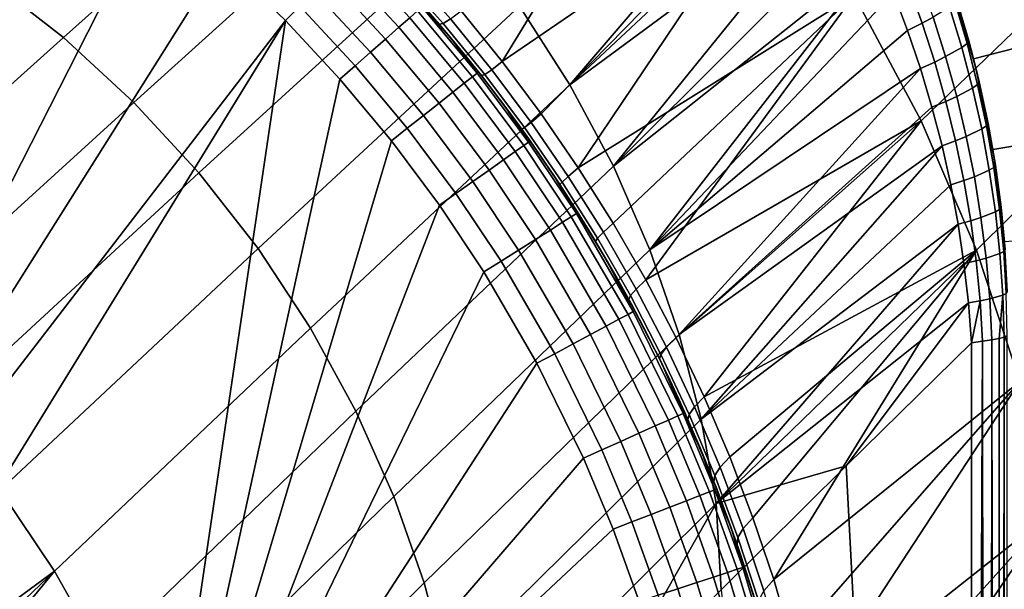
# Model space of a CAD drawing. Header units: millimetres. Extents: x 2387 to 13955, y -4964 to 364.
# Tile 251 of 256: x 13821 to 13909, y -2767 to -2715. Entities that reach past the tile are written whole.
import ezdxf

# ---------------------------------------------------------------- set-up
doc = ezdxf.new("R2010")
doc.units = ezdxf.units.MM
doc.header["$MEASUREMENT"] = 0
doc.layers.add('limbo', color=7, linetype='Continuous', true_color=0x000000)
doc.layers.add('sistema 2', color=7, linetype='Continuous', true_color=0x000000)

msp = doc.modelspace()

# ---------------------------------------------------------------- linework, layer by layer
at = {"layer": 'limbo'}
msp.add_polyline3d([(13857.869, -2715.28, 254.071), (13859.422, -2717.111, 254.071), (13860.944, -2718.966, 254.071), (13862.435, -2720.847, 254.071), (13863.894, -2722.752, 254.071), (13865.322, -2724.681, 254.071), (13866.718, -2726.633, 254.071), (13868.082, -2728.609, 254.071), (13869.412, -2730.606, 254.071), (13870.709, -2732.625, 254.071), (13871.973, -2734.666, 254.071), (13873.202, -2736.727, 254.071), (13874.398, -2738.808, 254.071), (13875.559, -2740.908, 254.071), (13876.685, -2743.028, 254.071), (13877.775, -2745.166, 254.071), (13878.83, -2747.321, 254.071), (13879.85, -2749.494, 254.071), (13880.833, -2751.684, 254.071), (13881.779, -2753.889, 254.071), (13882.69, -2756.11, 254.071), (13883.563, -2758.345, 254.071), (13884.399, -2760.595, 254.071), (13885.198, -2762.858, 254.071), (13885.959, -2765.134, 254.071), (13886.683, -2767.422, 254.071)], dxfattribs=at)
at = {"layer": 'sistema 2'}
for points in [[(13842.188, -2690.092, 653.143), (13817.696, -2711.726, 566.897), (13824.437, -2716.98, 566.558), (13848.674, -2695.354, 652.839)], [(13860.254, -2714.555, 398.614), (13880.527, -2692.061, 519.411), (13863.947, -2719.119, 398.619)], [(13888.569, -2702.303, 519.922), (13863.947, -2719.119, 398.619), (13880.527, -2692.061, 519.411)], [(13901.7, -2724.474, 521.71), (13895.649, -2713.155, 520.693), (13917.601, -2692.551, 644.863), (13923.324, -2703.602, 645.867)], [(13848.674, -2695.354, 652.839), (13824.437, -2716.98, 566.558), (13830.78, -2722.809, 566.46), (13854.771, -2701.157, 652.768)], [(13780.57, -2729.935, -13.689), (13819.618, -2695.505, -13.689), (13826.252, -2699.929, -13.689)], [(13891.061, -2696.718, 738.537), (13865.519, -2714.159, 653.338), (13870.055, -2721.219, 653.974)], [(13892.915, -2699.856, 738.786), (13891.061, -2696.718, 738.537), (13870.055, -2721.219, 653.974)], [(13894.656, -2703.052, 739.079), (13892.915, -2699.856, 738.786), (13870.055, -2721.219, 653.974)], [(13826.252, -2699.929, -13.689), (13832.613, -2704.738, -13.689), (13780.57, -2729.935, -13.689)], [(13854.771, -2701.157, 652.768), (13830.78, -2722.809, 566.46), (13836.649, -2729.159, 566.607), (13860.406, -2707.447, 652.935)], [(13867.472, -2723.842, 398.68), (13863.947, -2719.119, 398.619), (13888.569, -2702.303, 519.922)], [(13867.472, -2723.842, 398.68), (13888.569, -2702.303, 519.922), (13870.802, -2728.691, 398.797)], [(13895.649, -2713.155, 520.693), (13870.802, -2728.691, 398.797), (13888.569, -2702.303, 519.922)], [(13873.978, -2728.549, 654.831), (13894.656, -2703.052, 739.079), (13870.055, -2721.219, 653.974)], [(13894.656, -2703.052, 739.079), (13873.978, -2728.549, 654.831), (13896.283, -2706.298, 739.416)], [(13906.681, -2736.115, 522.955), (13901.7, -2724.474, 521.71), (13923.324, -2703.602, 645.867), (13928.04, -2714.947, 647.094)], [(13832.613, -2704.738, -13.689), (13793.358, -2781.792, -13.689), (13780.57, -2729.935, -13.689)], [(13793.358, -2781.792, -13.689), (13832.613, -2704.738, -13.689), (13838.681, -2709.912, -13.689)], [(13897.805, -2709.617, 739.798), (13896.283, -2706.298, 739.416), (13873.978, -2728.549, 654.831)], [(13860.406, -2707.447, 652.935), (13836.649, -2729.159, 566.607), (13841.977, -2735.961, 567), (13865.519, -2714.159, 653.338)], [(13916.956, -2716.179, 1220.837), (13914.288, -2707.311, 1220.837), (13909.024, -2709.138, 1219.161), (13911.558, -2717.561, 1219.161)], [(13838.681, -2709.912, -13.689), (13839.901, -2708.564, -13.522), (13845.729, -2714.162, -13.522), (13844.431, -2715.436, -13.689)], [(13850.405, -2709.574, -9.161), (13855.628, -2715.19, -9.161), (13854.653, -2716.049, -10.76), (13849.479, -2710.484, -10.76)], [(13897.805, -2709.617, 739.798), (13873.978, -2728.549, 654.831), (13877.261, -2736.063, 655.894)], [(13899.196, -2712.955, 740.219), (13897.805, -2709.617, 739.798), (13877.261, -2736.063, 655.894)], [(13911.558, -2717.561, 1219.161), (13909.024, -2709.138, 1219.161), (13904.005, -2710.881, 1216.864), (13906.41, -2718.879, 1216.864)], [(13838.681, -2709.912, -13.689), (13844.431, -2715.436, -13.689), (13793.358, -2781.792, -13.689)], [(13849.479, -2710.484, -10.76), (13854.653, -2716.049, -10.76), (13853.454, -2717.106, -12.059), (13848.337, -2711.604, -12.059)], [(13858.277, -2715.756, 380.298), (13854.241, -2711.231, 380.222), (13854.658, -2711.227, 386.421), (13858.634, -2715.703, 386.453)], [(13858.277, -2715.756, 380.298), (13856.851, -2714.113, -3.689), (13854.241, -2711.231, 380.222)], [(13858.634, -2715.703, 386.453), (13854.658, -2711.227, 386.421), (13855.368, -2710.853, 392.586), (13859.295, -2715.3, 392.576)], [(13817.696, -2711.726, 566.897), (13793.413, -2733.304, 481.988), (13800.422, -2738.546, 481.588), (13824.437, -2716.98, 566.558)], [(13848.337, -2711.604, -12.059), (13853.454, -2717.106, -12.059), (13852.11, -2718.29, -12.987), (13847.059, -2712.858, -12.987)], [(13901.767, -2715.691, 745.757), (13900.506, -2712.235, 745.376), (13899.196, -2712.955, 740.219), (13900.471, -2716.34, 740.682)], [(13901.767, -2715.691, 745.757), (13902.765, -2715.141, 750.929), (13901.51, -2711.632, 750.635), (13900.506, -2712.235, 745.376)], [(13906.64, -2719.812, 1216.864), (13904.312, -2711.79, 1216.864), (13905.983, -2717.273, 771.853)], [(13904.903, -2713.604, 771.919), (13905.983, -2717.273, 771.853), (13904.312, -2711.79, 1216.864)], [(13847.059, -2712.858, -12.987), (13852.11, -2718.29, -12.987), (13850.714, -2719.521, -13.522), (13845.729, -2714.162, -13.522)], [(13873.94, -2733.669, 398.97), (13870.802, -2728.691, 398.797), (13895.649, -2713.155, 520.693)], [(13876.883, -2738.778, 399.197), (13873.94, -2733.669, 398.97), (13895.649, -2713.155, 520.693)], [(13901.7, -2724.474, 521.71), (13876.883, -2738.778, 399.197), (13895.649, -2713.155, 520.693)], [(13900.471, -2716.34, 740.682), (13899.196, -2712.955, 740.219), (13877.261, -2736.063, 655.894)], [(13905.353, -2717.857, 761.515), (13905.822, -2717.52, 766.68), (13904.737, -2713.861, 766.648), (13904.252, -2714.226, 761.386)], [(13905.983, -2717.273, 771.853), (13904.903, -2713.604, 771.919), (13904.737, -2713.861, 766.648), (13905.822, -2717.52, 766.68)], [(13865.519, -2714.159, 653.338), (13841.977, -2735.961, 567), (13846.703, -2743.135, 567.633), (13870.055, -2721.219, 653.974)], [(13844.431, -2715.436, -13.689), (13845.729, -2714.162, -13.522), (13850.714, -2719.521, -13.522), (13849.349, -2720.724, -13.689)], [(13856.324, -2714.576, -7.37), (13861.271, -2720.502, -7.37), (13860.543, -2721.078, -9.161), (13855.628, -2715.19, -9.161)], [(13856.726, -2714.223, -5.509), (13861.69, -2720.17, -5.509), (13861.271, -2720.502, -7.37), (13856.324, -2714.576, -7.37)], [(13859.376, -2717.056, -3.689), (13856.726, -2714.223, -5.509), (13856.851, -2714.113, -3.689)], [(13861.69, -2720.17, -5.509), (13856.726, -2714.223, -5.509), (13859.376, -2717.056, -3.689)], [(13856.851, -2714.113, -3.689), (13858.277, -2715.756, 380.298), (13859.376, -2717.056, -3.689)], [(13860.254, -2714.555, 398.614), (13863.947, -2719.119, 398.619), (13863.015, -2719.872, 392.603), (13859.295, -2715.3, 392.576)], [(13903.892, -2718.692, 751.25), (13905.353, -2717.857, 761.515), (13904.252, -2714.226, 761.386), (13902.765, -2715.141, 750.929)], [(13910.577, -2747.929, 524.404), (13906.681, -2736.115, 522.955), (13928.04, -2714.947, 647.094), (13931.735, -2726.451, 648.52)], [(13793.358, -2781.792, -13.689), (13844.431, -2715.436, -13.689), (13798.688, -2789.738, -13.689)], [(13844.431, -2715.436, -13.689), (13831.82, -2800.603, -13.689), (13798.688, -2789.738, -13.689)], [(13849.349, -2720.724, -13.689), (13831.82, -2800.603, -13.689), (13844.431, -2715.436, -13.689)], [(13855.628, -2715.19, -9.161), (13860.543, -2721.078, -9.161), (13859.523, -2721.883, -10.76), (13854.653, -2716.049, -10.76)], [(13858.634, -2715.703, 386.453), (13862.392, -2720.302, 386.505), (13862.085, -2720.402, 380.373), (13858.277, -2715.756, 380.298)], [(13862.085, -2720.402, 380.373), (13859.376, -2717.056, -3.689), (13858.277, -2715.756, 380.298)], [(13862.392, -2720.302, 386.505), (13858.634, -2715.703, 386.453), (13859.295, -2715.3, 392.576), (13863.015, -2719.872, 392.603)], [(13902.903, -2719.189, 746.174), (13901.767, -2715.691, 745.757), (13900.471, -2716.34, 740.682), (13901.627, -2719.77, 741.187)], [(13902.903, -2719.189, 746.174), (13903.892, -2718.692, 751.25), (13902.765, -2715.141, 750.929), (13901.767, -2715.691, 745.757)], [(13854.653, -2716.049, -10.76), (13859.523, -2721.883, -10.76), (13858.27, -2722.875, -12.059), (13853.454, -2717.106, -12.059)], [(13877.261, -2736.063, 655.894), (13901.627, -2719.77, 741.187), (13900.471, -2716.34, 740.682)], [(13824.437, -2716.98, 566.558), (13800.422, -2738.546, 481.588), (13807.03, -2744.401, 481.446), (13830.78, -2722.809, 566.46)], [(13853.454, -2717.106, -12.059), (13858.27, -2722.875, -12.059), (13856.864, -2723.986, -12.987), (13852.11, -2718.29, -12.987)], [(13861.69, -2720.17, -5.509), (13859.376, -2717.056, -3.689), (13861.821, -2720.067, -3.689)], [(13861.821, -2720.067, -3.689), (13859.376, -2717.056, -3.689), (13862.085, -2720.402, 380.373)], [(13906.314, -2721.516, 761.657), (13906.765, -2721.206, 766.718), (13905.822, -2717.52, 766.68), (13905.353, -2717.857, 761.515)], [(13906.92, -2720.969, 771.786), (13905.983, -2717.273, 771.853), (13905.822, -2717.52, 766.68), (13906.765, -2721.206, 766.718)], [(13905.983, -2717.273, 771.853), (13906.92, -2720.969, 771.786), (13906.64, -2719.812, 1216.864)], [(13913.38, -2726.166, 1219.161), (13911.558, -2717.561, 1219.161), (13906.41, -2718.879, 1216.864), (13908.141, -2727.05, 1216.864)], [(13852.11, -2718.29, -12.987), (13856.864, -2723.986, -12.987), (13855.404, -2725.14, -13.522), (13850.714, -2719.521, -13.522)], [(13904.887, -2722.275, 751.599), (13906.314, -2721.516, 761.657), (13905.353, -2717.857, 761.515), (13903.892, -2718.692, 751.25)], [(13863.947, -2719.119, 398.619), (13867.472, -2723.842, 398.68), (13866.562, -2724.609, 392.669), (13863.015, -2719.872, 392.603)], [(13903.911, -2722.721, 746.624), (13902.903, -2719.189, 746.174), (13901.627, -2719.77, 741.187), (13902.66, -2723.237, 741.733)], [(13903.911, -2722.721, 746.624), (13904.887, -2722.275, 751.599), (13903.892, -2718.692, 751.25), (13902.903, -2719.189, 746.174)], [(13855.404, -2725.14, -13.522), (13853.977, -2726.268, -13.689), (13849.349, -2720.724, -13.689), (13850.714, -2719.521, -13.522)], [(13861.69, -2720.17, -5.509), (13866.331, -2726.374, -5.509), (13865.894, -2726.683, -7.37), (13861.271, -2720.502, -7.37)], [(13866.331, -2726.374, -5.509), (13861.69, -2720.17, -5.509), (13861.821, -2720.067, -3.689), (13864.186, -2723.141, -3.689)], [(13861.821, -2720.067, -3.689), (13862.085, -2720.402, 380.373), (13864.186, -2723.141, -3.689)], [(13862.392, -2720.302, 386.505), (13865.975, -2725.073, 386.575), (13865.716, -2725.227, 380.449), (13862.085, -2720.402, 380.373)], [(13865.975, -2725.073, 386.575), (13862.392, -2720.302, 386.505), (13863.015, -2719.872, 392.603), (13866.562, -2724.609, 392.669)], [(13879.895, -2743.679, 657.145), (13901.627, -2719.77, 741.187), (13877.261, -2736.063, 655.894)], [(13879.895, -2743.679, 657.145), (13902.66, -2723.237, 741.733), (13901.627, -2719.77, 741.187)], [(13908.267, -2727.855, 1216.864), (13906.64, -2719.812, 1216.864), (13907.715, -2724.693, 771.719)], [(13906.92, -2720.969, 771.786), (13907.715, -2724.693, 771.719), (13906.64, -2719.812, 1216.864)], [(13849.349, -2720.724, -13.689), (13853.977, -2726.268, -13.689), (13831.82, -2800.603, -13.689)], [(13860.543, -2721.078, -9.161), (13865.137, -2727.219, -9.161), (13864.076, -2727.969, -10.76), (13859.523, -2721.883, -10.76)], [(13861.271, -2720.502, -7.37), (13865.894, -2726.683, -7.37), (13865.137, -2727.219, -9.161), (13860.543, -2721.078, -9.161)], [(13862.085, -2720.402, 380.373), (13865.716, -2725.227, 380.449), (13864.186, -2723.141, -3.689)], [(13907.715, -2724.693, 771.719), (13906.92, -2720.969, 771.786), (13906.765, -2721.206, 766.718), (13907.565, -2724.917, 766.761)], [(13870.055, -2721.219, 653.974), (13846.703, -2743.135, 567.633), (13850.789, -2750.598, 568.495), (13873.978, -2728.549, 654.831)], [(13859.523, -2721.883, -10.76), (13864.076, -2727.969, -10.76), (13862.771, -2728.892, -12.059), (13858.27, -2722.875, -12.059)], [(13905.747, -2725.874, 751.972), (13907.138, -2725.198, 761.811), (13906.314, -2721.516, 761.657), (13904.887, -2722.275, 751.599)], [(13907.138, -2725.198, 761.811), (13907.565, -2724.917, 766.761), (13906.765, -2721.206, 766.718), (13906.314, -2721.516, 761.657)], [(13830.78, -2722.809, 566.46), (13807.03, -2744.401, 481.446), (13813.153, -2750.809, 481.569), (13836.649, -2729.159, 566.607)], [(13858.27, -2722.875, -12.059), (13862.771, -2728.892, -12.059), (13861.308, -2729.926, -12.987), (13856.864, -2723.986, -12.987)], [(13904.788, -2726.269, 747.106), (13903.911, -2722.721, 746.624), (13902.66, -2723.237, 741.733), (13903.566, -2726.717, 742.316)], [(13904.788, -2726.269, 747.106), (13905.747, -2725.874, 751.972), (13904.887, -2722.275, 751.599), (13903.911, -2722.721, 746.624)], [(13866.331, -2726.374, -5.509), (13864.186, -2723.141, -3.689), (13866.467, -2726.278, -3.689)], [(13864.186, -2723.141, -3.689), (13865.716, -2725.227, 380.449), (13866.467, -2726.278, -3.689)], [(13870.802, -2728.691, 398.797), (13869.911, -2729.475, 392.771), (13866.562, -2724.609, 392.669), (13867.472, -2723.842, 398.68)], [(13879.895, -2743.679, 657.145), (13903.566, -2726.717, 742.316), (13902.66, -2723.237, 741.733)], [(13856.864, -2723.986, -12.987), (13861.308, -2729.926, -12.987), (13859.788, -2731.001, -13.522), (13855.404, -2725.14, -13.522)], [(13869.354, -2729.977, 386.664), (13865.975, -2725.073, 386.575), (13866.562, -2724.609, 392.669), (13869.911, -2729.475, 392.771)], [(13879.613, -2743.983, 399.478), (13876.883, -2738.778, 399.197), (13901.7, -2724.474, 521.71)], [(13901.7, -2724.474, 521.71), (13882.138, -2749.295, 399.811), (13879.613, -2743.983, 399.478)], [(13906.681, -2736.115, 522.955), (13882.138, -2749.295, 399.811), (13901.7, -2724.474, 521.71)], [(13908.367, -2728.452, 771.651), (13907.715, -2724.693, 771.719), (13907.565, -2724.917, 766.761), (13908.227, -2728.66, 766.811)], [(13908.367, -2728.452, 771.651), (13908.267, -2727.855, 1216.864), (13907.715, -2724.693, 771.719)], [(13853.977, -2726.268, -13.689), (13855.404, -2725.14, -13.522), (13859.788, -2731.001, -13.522), (13858.302, -2732.051, -13.689)], [(13865.975, -2725.073, 386.575), (13869.354, -2729.977, 386.664), (13869.138, -2730.19, 380.525), (13865.716, -2725.227, 380.449)], [(13866.467, -2726.278, -3.689), (13865.716, -2725.227, 380.449), (13869.138, -2730.19, 380.525)], [(13906.477, -2729.503, 752.371), (13907.823, -2728.911, 761.977), (13907.138, -2725.198, 761.811), (13905.747, -2725.874, 751.972)], [(13907.823, -2728.911, 761.977), (13908.227, -2728.66, 766.811), (13907.565, -2724.917, 766.761), (13907.138, -2725.198, 761.811)], [(13831.82, -2800.603, -13.689), (13853.977, -2726.268, -13.689), (13858.302, -2732.051, -13.689)], [(13866.331, -2726.374, -5.509), (13870.634, -2732.818, -5.509), (13870.181, -2733.103, -7.37), (13865.894, -2726.683, -7.37)], [(13870.634, -2732.818, -5.509), (13866.331, -2726.374, -5.509), (13866.467, -2726.278, -3.689), (13868.664, -2729.475, -3.689)], [(13869.138, -2730.19, 380.525), (13868.664, -2729.475, -3.689), (13866.467, -2726.278, -3.689)], [(13905.537, -2729.844, 747.619), (13904.788, -2726.269, 747.106), (13903.566, -2726.717, 742.316), (13904.349, -2730.224, 742.937)], [(13905.537, -2729.844, 747.619), (13906.477, -2729.503, 752.371), (13905.747, -2725.874, 751.972), (13904.788, -2726.269, 747.106)], [(13914.48, -2734.892, 1219.161), (13913.38, -2726.166, 1219.161), (13908.141, -2727.05, 1216.864), (13909.186, -2735.335, 1216.864)], [(13865.137, -2727.219, -9.161), (13869.396, -2733.597, -9.161), (13868.296, -2734.289, -10.76), (13864.076, -2727.969, -10.76)], [(13865.894, -2726.683, -7.37), (13870.181, -2733.103, -7.37), (13869.396, -2733.597, -9.161), (13865.137, -2727.219, -9.161)], [(13881.881, -2751.315, 658.564), (13903.566, -2726.717, 742.316), (13879.895, -2743.679, 657.145)], [(13881.881, -2751.315, 658.564), (13904.349, -2730.224, 742.937), (13903.566, -2726.717, 742.316)], [(13864.076, -2727.969, -10.76), (13868.296, -2734.289, -10.76), (13866.943, -2735.141, -12.059), (13862.771, -2728.892, -12.059)], [(13908.267, -2727.855, 1216.864), (13908.877, -2732.243, 771.582), (13909.222, -2735.837, 1216.864)], [(13908.267, -2727.855, 1216.864), (13908.367, -2728.452, 771.651), (13908.877, -2732.243, 771.582)], [(13836.649, -2729.159, 566.607), (13813.153, -2750.809, 481.569), (13818.715, -2757.7, 481.956), (13841.977, -2735.961, 567)], [(13873.978, -2728.549, 654.831), (13850.789, -2750.598, 568.495), (13854.205, -2758.259, 569.571), (13877.261, -2736.063, 655.894)], [(13862.771, -2728.892, -12.059), (13866.943, -2735.141, -12.059), (13865.427, -2736.095, -12.987), (13861.308, -2729.926, -12.987)], [(13873.94, -2733.669, 398.97), (13873.066, -2734.481, 392.91), (13869.911, -2729.475, 392.771), (13870.802, -2728.691, 398.797)], [(13907.074, -2733.168, 752.798), (13908.37, -2732.657, 762.157), (13907.823, -2728.911, 761.977), (13906.477, -2729.503, 752.371)], [(13908.37, -2732.657, 762.157), (13908.746, -2732.436, 766.866), (13908.227, -2728.66, 766.811), (13907.823, -2728.911, 761.977)], [(13908.877, -2732.243, 771.582), (13908.367, -2728.452, 771.651), (13908.227, -2728.66, 766.811), (13908.746, -2732.436, 766.866)], [(13861.308, -2729.926, -12.987), (13865.427, -2736.095, -12.987), (13863.853, -2737.087, -13.522), (13859.788, -2731.001, -13.522)], [(13870.634, -2732.818, -5.509), (13868.664, -2729.475, -3.689), (13870.774, -2732.729, -3.689)], [(13869.138, -2730.19, 380.525), (13870.774, -2732.729, -3.689), (13868.664, -2729.475, -3.689)], [(13869.354, -2729.977, 386.664), (13872.538, -2735.029, 386.772), (13872.361, -2735.308, 380.602), (13869.138, -2730.19, 380.525)], [(13872.538, -2735.029, 386.772), (13869.354, -2729.977, 386.664), (13869.911, -2729.475, 392.771), (13873.066, -2734.481, 392.91)], [(13906.157, -2733.456, 748.168), (13905.537, -2729.844, 747.619), (13904.349, -2730.224, 742.937), (13905.008, -2733.773, 743.601)], [(13906.157, -2733.456, 748.168), (13907.074, -2733.168, 752.798), (13906.477, -2729.503, 752.371), (13905.537, -2729.844, 747.619)], [(13869.138, -2730.19, 380.525), (13872.361, -2735.308, 380.602), (13870.774, -2732.729, -3.689)], [(13905.008, -2733.773, 743.601), (13904.349, -2730.224, 742.937), (13881.881, -2751.315, 658.564)], [(13858.302, -2732.051, -13.689), (13859.788, -2731.001, -13.522), (13863.853, -2737.087, -13.522), (13862.312, -2738.057, -13.689)], [(13862.312, -2738.057, -13.689), (13831.82, -2800.603, -13.689), (13858.302, -2732.051, -13.689)], [(13907.535, -2736.823, 753.244), (13908.776, -2736.402, 762.346), (13908.37, -2732.657, 762.157), (13907.074, -2733.168, 752.798)], [(13908.776, -2736.402, 762.346), (13909.122, -2736.214, 766.926), (13908.746, -2732.436, 766.866), (13908.37, -2732.657, 762.157)], [(13909.241, -2736.043, 771.513), (13908.877, -2732.243, 771.582), (13908.746, -2732.436, 766.866), (13909.122, -2736.214, 766.926)], [(13909.222, -2735.837, 1216.864), (13908.877, -2732.243, 771.582), (13909.241, -2736.043, 771.513)], [(13869.396, -2733.597, -9.161), (13874.471, -2742.325, -9.161), (13873.325, -2742.938, -10.76), (13868.296, -2734.289, -10.76)], [(13870.181, -2733.103, -7.37), (13875.289, -2741.887, -7.37), (13874.471, -2742.325, -9.161), (13869.396, -2733.597, -9.161)], [(13870.634, -2732.818, -5.509), (13875.761, -2741.635, -5.509), (13875.289, -2741.887, -7.37), (13870.181, -2733.103, -7.37)], [(13875.761, -2741.635, -5.509), (13870.634, -2732.818, -5.509), (13870.774, -2732.729, -3.689), (13873.419, -2737.097, -3.689)], [(13872.361, -2735.308, 380.602), (13873.419, -2737.097, -3.689), (13870.774, -2732.729, -3.689)], [(13905.008, -2733.773, 743.601), (13905.534, -2737.305, 744.294), (13906.643, -2737.055, 748.741), (13906.157, -2733.456, 748.168)], [(13906.643, -2737.055, 748.741), (13907.535, -2736.823, 753.244), (13907.074, -2733.168, 752.798), (13906.157, -2733.456, 748.168)], [(13868.296, -2734.289, -10.76), (13873.325, -2742.938, -10.76), (13871.916, -2743.693, -12.059), (13866.943, -2735.141, -12.059)], [(13875.502, -2740.193, 386.898), (13872.538, -2735.029, 386.772), (13873.066, -2734.481, 392.91), (13876.015, -2739.607, 393.086)], [(13873.94, -2733.669, 398.97), (13876.883, -2738.778, 399.197), (13876.015, -2739.607, 393.086), (13873.066, -2734.481, 392.91)], [(13905.008, -2733.773, 743.601), (13881.881, -2751.315, 658.564), (13883.236, -2758.895, 660.127)], [(13905.008, -2733.773, 743.601), (13883.236, -2758.895, 660.127), (13905.534, -2737.305, 744.294)], [(13866.943, -2735.141, -12.059), (13871.916, -2743.693, -12.059), (13870.337, -2744.538, -12.987), (13865.427, -2736.095, -12.987)], [(13872.538, -2735.029, 386.772), (13875.502, -2740.193, 386.898), (13875.353, -2740.531, 380.678), (13872.361, -2735.308, 380.602)], [(13873.419, -2737.097, -3.689), (13872.361, -2735.308, 380.602), (13875.353, -2740.531, 380.678)], [(13841.977, -2735.961, 567), (13818.715, -2757.7, 481.956), (13823.653, -2764.99, 482.602), (13846.703, -2743.135, 567.633)], [(13877.261, -2736.063, 655.894), (13854.205, -2758.259, 569.571), (13856.941, -2766.029, 570.84), (13879.895, -2743.679, 657.145)], [(13865.427, -2736.095, -12.987), (13870.337, -2744.538, -12.987), (13868.695, -2745.416, -13.522), (13863.853, -2737.087, -13.522)], [(13884.448, -2754.699, 400.196), (13882.138, -2749.295, 399.811), (13906.681, -2736.115, 522.955)], [(13884.448, -2754.699, 400.196), (13906.681, -2736.115, 522.955), (13886.539, -2760.185, 400.63)], [(13886.539, -2760.185, 400.63), (13906.681, -2736.115, 522.955), (13888.407, -2765.743, 401.114)], [(13910.577, -2747.929, 524.404), (13888.407, -2765.743, 401.114), (13906.681, -2736.115, 522.955)], [(13909.045, -2740.159, 762.546), (13909.355, -2740.003, 766.991), (13909.122, -2736.214, 766.926), (13908.776, -2736.402, 762.346)], [(13909.46, -2739.856, 771.443), (13909.241, -2736.043, 771.513), (13909.122, -2736.214, 766.926), (13909.355, -2740.003, 766.991)], [(13862.312, -2738.057, -13.689), (13863.853, -2737.087, -13.522), (13868.695, -2745.416, -13.522), (13867.091, -2746.275, -13.689)], [(13873.419, -2737.097, -3.689), (13875.907, -2741.556, -3.689), (13875.761, -2741.635, -5.509)], [(13875.353, -2740.531, 380.678), (13875.907, -2741.556, -3.689), (13873.419, -2737.097, -3.689)], [(13906.999, -2740.67, 749.345), (13906.643, -2737.055, 748.741), (13905.534, -2737.305, 744.294), (13905.935, -2740.856, 745.025)], [(13906.999, -2740.67, 749.345), (13907.865, -2740.492, 753.714), (13907.535, -2736.823, 753.244), (13906.643, -2737.055, 748.741)], [(13907.865, -2740.492, 753.714), (13909.045, -2740.159, 762.546), (13908.776, -2736.402, 762.346), (13907.535, -2736.823, 753.244)], [(13905.935, -2740.856, 745.025), (13905.534, -2737.305, 744.294), (13883.236, -2758.895, 660.127)], [(13862.312, -2738.057, -13.689), (13867.091, -2746.275, -13.689), (13831.82, -2800.603, -13.689)], [(13876.883, -2738.778, 399.197), (13879.613, -2743.983, 399.478), (13878.75, -2744.843, 393.298), (13876.015, -2739.607, 393.086)], [(13878.255, -2745.48, 387.042), (13875.502, -2740.193, 386.898), (13876.015, -2739.607, 393.086), (13878.75, -2744.843, 393.298)], [(13875.502, -2740.193, 386.898), (13878.255, -2745.48, 387.042), (13878.133, -2745.889, 380.755), (13875.353, -2740.531, 380.678)], [(13875.353, -2740.531, 380.678), (13878.133, -2745.889, 380.755), (13875.907, -2741.556, -3.689)], [(13906.999, -2740.67, 749.345), (13905.935, -2740.856, 745.025), (13906.207, -2744.428, 745.793)], [(13907.22, -2744.303, 749.981), (13906.999, -2740.67, 749.345), (13906.207, -2744.428, 745.793)], [(13907.22, -2744.303, 749.981), (13908.05, -2744.179, 754.21), (13907.865, -2740.492, 753.714), (13906.999, -2740.67, 749.345)], [(13909.045, -2740.159, 762.546), (13907.865, -2740.492, 753.714), (13908.05, -2744.179, 754.21), (13908.698, -2744.054, 758.473)], [(13908.698, -2744.054, 758.473), (13909.162, -2743.929, 762.76), (13909.045, -2740.159, 762.546)], [(13909.355, -2740.003, 766.991), (13909.045, -2740.159, 762.546), (13909.162, -2743.929, 762.76), (13909.441, -2743.804, 767.062)], [(13880.254, -2750.791, -5.509), (13875.761, -2741.635, -5.509), (13875.907, -2741.556, -3.689), (13878.238, -2746.099, -3.689)], [(13878.133, -2745.889, 380.755), (13878.238, -2746.099, -3.689), (13875.907, -2741.556, -3.689)], [(13894.941, -2755.51, 703.214), (13905.935, -2740.856, 745.025), (13883.236, -2758.895, 660.127)], [(13905.935, -2740.856, 745.025), (13894.941, -2755.51, 703.214), (13906.207, -2744.428, 745.793)], [(13874.471, -2742.325, -9.161), (13878.919, -2751.389, -9.161), (13877.733, -2751.92, -10.76), (13873.325, -2742.938, -10.76)], [(13875.289, -2741.887, -7.37), (13879.766, -2751.01, -7.37), (13878.919, -2751.389, -9.161), (13874.471, -2742.325, -9.161)], [(13875.761, -2741.635, -5.509), (13880.254, -2750.791, -5.509), (13879.766, -2751.01, -7.37), (13875.289, -2741.887, -7.37)], [(13846.703, -2743.135, 567.633), (13823.653, -2764.99, 482.602), (13827.923, -2772.587, 483.494), (13850.789, -2750.598, 568.495)], [(13873.325, -2742.938, -10.76), (13877.733, -2751.92, -10.76), (13876.274, -2752.573, -12.059), (13871.916, -2743.693, -12.059)], [(13879.895, -2743.679, 657.145), (13856.941, -2766.029, 570.84), (13859.001, -2773.821, 572.28), (13881.881, -2751.315, 658.564)], [(13871.916, -2743.693, -12.059), (13876.274, -2752.573, -12.059), (13874.64, -2753.305, -12.987), (13870.337, -2744.538, -12.987)], [(13882.138, -2749.295, 399.811), (13881.274, -2750.186, 393.545), (13878.75, -2744.843, 393.298), (13879.613, -2743.983, 399.478)], [(13907.656, -3219.266, 752.086), (13908.05, -2744.179, 754.21), (13907.22, -2744.303, 749.981)], [(13908.698, -3219.266, 758.474), (13908.05, -2744.179, 754.21), (13907.656, -3219.266, 752.086)], [(13908.698, -2744.054, 758.473), (13908.05, -2744.179, 754.21), (13908.698, -3219.266, 758.474)], [(13909.325, -3219.266, 764.916), (13909.162, -2743.929, 762.76), (13908.698, -3219.266, 758.474)], [(13908.698, -2744.054, 758.473), (13908.698, -3219.266, 758.474), (13909.162, -2743.929, 762.76)], [(13909.441, -2743.804, 767.062), (13909.162, -2743.929, 762.76), (13909.325, -3219.266, 764.916)], [(13870.337, -2744.538, -12.987), (13874.64, -2753.305, -12.987), (13872.94, -2754.066, -13.522), (13868.695, -2745.416, -13.522)], [(13880.789, -2750.873, 387.204), (13878.255, -2745.48, 387.042), (13878.75, -2744.843, 393.298), (13881.274, -2750.186, 393.545)], [(13906.207, -2744.428, 745.793), (13894.941, -2755.51, 703.214), (13906.207, -2971.83, 745.793)], [(13907.22, -2744.303, 749.981), (13906.207, -2744.428, 745.793), (13906.207, -2971.83, 745.793)], [(13907.656, -3219.266, 752.086), (13907.22, -2744.303, 749.981), (13906.207, -2971.83, 745.793)], [(13867.091, -2746.275, -13.689), (13868.695, -2745.416, -13.522), (13872.94, -2754.066, -13.522), (13871.28, -2754.81, -13.689)], [(13878.255, -2745.48, 387.042), (13880.789, -2750.873, 387.204), (13880.687, -2751.355, 380.833), (13878.133, -2745.889, 380.755)], [(13878.133, -2745.889, 380.755), (13880.406, -2750.722, -3.689), (13878.238, -2746.099, -3.689)], [(13880.687, -2751.355, 380.833), (13880.406, -2750.722, -3.689), (13878.133, -2745.889, 380.755)], [(13831.82, -2800.603, -13.689), (13867.091, -2746.275, -13.689), (13871.28, -2754.81, -13.689)], [(13878.238, -2746.099, -3.689), (13880.406, -2750.722, -3.689), (13880.254, -2750.791, -5.509)], [(13910.577, -2747.929, 524.404), (13890.053, -2771.37, 401.646), (13888.407, -2765.743, 401.114)], [(13890.053, -2771.37, 401.646), (13910.577, -2747.929, 524.404), (13891.475, -2777.066, 402.224)], [(13891.475, -2777.066, 402.224), (13910.577, -2747.929, 524.404), (13913.4, -2759.775, 526.029)], [(13884.448, -2754.699, 400.196), (13883.582, -2755.631, 393.826), (13881.274, -2750.186, 393.545), (13882.138, -2749.295, 399.811)], [(13883.104, -2756.38, 387.383), (13880.789, -2750.873, 387.204), (13881.274, -2750.186, 393.545), (13883.582, -2755.631, 393.826)], [(13850.789, -2750.598, 568.495), (13827.923, -2772.587, 483.494), (13831.494, -2780.395, 484.615), (13854.205, -2758.259, 569.571)], [(13881.881, -2751.315, 658.564), (13859.001, -2773.821, 572.28), (13860.401, -2781.553, 573.867), (13883.236, -2758.895, 660.127)], [(13879.766, -2751.01, -7.37), (13882.617, -2757.844, -7.37), (13881.752, -2758.179, -9.161), (13878.919, -2751.389, -9.161)], [(13880.254, -2750.791, -5.509), (13883.116, -2757.651, -5.509), (13882.617, -2757.844, -7.37), (13879.766, -2751.01, -7.37)], [(13881.884, -2754.138, -3.689), (13880.254, -2750.791, -5.509), (13880.406, -2750.722, -3.689)], [(13880.254, -2750.791, -5.509), (13881.884, -2754.138, -3.689), (13883.116, -2757.651, -5.509)], [(13880.687, -2751.355, 380.833), (13881.884, -2754.138, -3.689), (13880.406, -2750.722, -3.689)], [(13880.789, -2750.873, 387.204), (13883.104, -2756.38, 387.383), (13883.021, -2756.944, 380.911), (13880.687, -2751.355, 380.833)], [(13877.733, -2751.92, -10.76), (13880.541, -2758.649, -10.76), (13879.05, -2759.226, -12.059), (13876.274, -2752.573, -12.059)], [(13878.919, -2751.389, -9.161), (13881.752, -2758.179, -9.161), (13880.541, -2758.649, -10.76), (13877.733, -2751.92, -10.76)], [(13881.884, -2754.138, -3.689), (13880.687, -2751.355, 380.833), (13883.021, -2756.944, 380.911)], [(13876.274, -2752.573, -12.059), (13879.05, -2759.226, -12.059), (13877.38, -2759.874, -12.987), (13874.64, -2753.305, -12.987)], [(13874.64, -2753.305, -12.987), (13877.38, -2759.874, -12.987), (13875.645, -2760.546, -13.522), (13872.94, -2754.066, -13.522)], [(13871.28, -2754.81, -13.689), (13873.948, -2761.204, -13.689), (13831.82, -2800.603, -13.689)], [(13871.28, -2754.81, -13.689), (13872.94, -2754.066, -13.522), (13875.645, -2760.546, -13.522), (13873.948, -2761.204, -13.689)], [(13883.116, -2757.651, -5.509), (13881.884, -2754.138, -3.689), (13883.272, -2757.59, -3.689)], [(13883.021, -2756.944, 380.911), (13883.272, -2757.59, -3.689), (13881.884, -2754.138, -3.689)], [(13883.582, -2755.631, 393.826), (13884.448, -2754.699, 400.196), (13886.539, -2760.185, 400.63), (13885.664, -2761.157, 394.141)], [(13885.188, -2761.967, 387.579), (13883.104, -2756.38, 387.383), (13883.582, -2755.631, 393.826), (13885.664, -2761.157, 394.141)], [(13894.941, -2755.51, 703.214), (13883.236, -2758.895, 660.127), (13883.68, -2766.654, 660.65)], [(13906.207, -2971.83, 745.793), (13894.941, -2755.51, 703.214), (13883.68, -2766.654, 660.65)], [(13885.113, -2762.613, 380.99), (13883.021, -2756.944, 380.911), (13883.104, -2756.38, 387.383), (13885.188, -2761.967, 387.579)], [(13883.021, -2756.944, 380.911), (13884.572, -2761.077, -3.689), (13883.272, -2757.59, -3.689)], [(13884.572, -2761.077, -3.689), (13883.021, -2756.944, 380.911), (13885.113, -2762.613, 380.99)], [(13798.797, -2783.254, 399.147), (13823.653, -2764.99, 482.602), (13818.715, -2757.7, 481.956)], [(13854.205, -2758.259, 569.571), (13831.494, -2780.395, 484.615), (13834.353, -2788.319, 485.944), (13856.941, -2766.029, 570.84)], [(13881.752, -2758.179, -9.161), (13884.234, -2765.106, -9.161), (13883, -2765.512, -10.76), (13880.541, -2758.649, -10.76)], [(13882.617, -2757.844, -7.37), (13885.115, -2764.816, -7.37), (13884.234, -2765.106, -9.161), (13881.752, -2758.179, -9.161)], [(13883.116, -2757.651, -5.509), (13885.624, -2764.648, -5.509), (13885.115, -2764.816, -7.37), (13882.617, -2757.844, -7.37)], [(13883.272, -2757.59, -3.689), (13884.572, -2761.077, -3.689), (13883.116, -2757.651, -5.509)], [(13885.624, -2764.648, -5.509), (13883.116, -2757.651, -5.509), (13884.572, -2761.077, -3.689)], [(13860.401, -2781.553, 573.867), (13872.422, -2777.865, 618.103), (13883.236, -2758.895, 660.127)], [(13883.236, -2758.895, 660.127), (13872.422, -2777.865, 618.103), (13883.68, -2766.654, 660.65)], [(13879.05, -2759.226, -12.059), (13881.481, -2766.013, -12.059), (13879.78, -2766.574, -12.987), (13877.38, -2759.874, -12.987)], [(13880.541, -2758.649, -10.76), (13883, -2765.512, -10.76), (13881.481, -2766.013, -12.059), (13879.05, -2759.226, -12.059)], [(13877.38, -2759.874, -12.987), (13879.78, -2766.574, -12.987), (13878.013, -2767.156, -13.522), (13875.645, -2760.546, -13.522)], [(13888.407, -2765.743, 401.114), (13887.517, -2766.75, 394.488), (13885.664, -2761.157, 394.141), (13886.539, -2760.185, 400.63)], [(13891.475, -2777.066, 402.224), (13913.4, -2759.775, 526.029), (13892.668, -2782.821, 402.849)], [(13913.4, -2759.775, 526.029), (13893.62, -2788.569, 403.513), (13892.668, -2782.821, 402.849)], [(13915.185, -2771.52, 527.803), (13893.62, -2788.569, 403.513), (13913.4, -2759.775, 526.029)], [(13873.948, -2761.204, -13.689), (13875.645, -2760.546, -13.522), (13878.013, -2767.156, -13.522), (13876.285, -2767.726, -13.689)], [(13885.782, -2764.595, -3.689), (13885.624, -2764.648, -5.509), (13884.572, -2761.077, -3.689)], [(13885.113, -2762.613, 380.99), (13885.782, -2764.595, -3.689), (13884.572, -2761.077, -3.689)], [(13831.82, -2800.603, -13.689), (13873.948, -2761.204, -13.689), (13876.285, -2767.726, -13.689)], [(13885.188, -2761.967, 387.579), (13887.033, -2767.615, 387.792), (13886.96, -2768.338, 381.068), (13885.113, -2762.613, 380.99)], [(13887.033, -2767.615, 387.792), (13885.188, -2761.967, 387.579), (13885.664, -2761.157, 394.141), (13887.517, -2766.75, 394.488)], [(13885.113, -2762.613, 380.99), (13886.96, -2768.338, 381.068), (13885.782, -2764.595, -3.689)], [(13887.77, -2771.764, -5.509), (13885.624, -2764.648, -5.509), (13885.782, -2764.595, -3.689), (13886.901, -2768.144, -3.689)], [(13886.96, -2768.338, 381.068), (13886.901, -2768.144, -3.689), (13885.782, -2764.595, -3.689)], [(13800.954, -2786.591, 399.334), (13823.653, -2764.99, 482.602), (13798.797, -2783.254, 399.147)], [(13802.989, -2790.013, 399.576), (13823.653, -2764.99, 482.602), (13800.954, -2786.591, 399.334)], [(13827.923, -2772.587, 483.494), (13823.653, -2764.99, 482.602), (13802.989, -2790.013, 399.576)], [(13883, -2765.512, -10.76), (13885.105, -2772.493, -10.76), (13883.562, -2772.915, -12.059), (13881.481, -2766.013, -12.059)], [(13884.234, -2765.106, -9.161), (13886.357, -2772.151, -9.161), (13885.105, -2772.493, -10.76), (13883, -2765.512, -10.76)], [(13885.115, -2764.816, -7.37), (13887.253, -2771.906, -7.37), (13886.357, -2772.151, -9.161), (13884.234, -2765.106, -9.161)], [(13885.624, -2764.648, -5.509), (13887.77, -2771.764, -5.509), (13887.253, -2771.906, -7.37), (13885.115, -2764.816, -7.37)], [(13856.941, -2766.029, 570.84), (13834.353, -2788.319, 485.944), (13836.504, -2796.264, 487.456), (13859.001, -2773.821, 572.28)], [(13881.481, -2766.013, -12.059), (13883.562, -2772.915, -12.059), (13881.835, -2773.388, -12.987), (13879.78, -2766.574, -12.987)], [(13890.053, -2771.37, 401.646), (13889.143, -2772.417, 394.868), (13887.517, -2766.75, 394.488), (13888.407, -2765.743, 401.114)], [(13879.78, -2766.574, -12.987), (13881.835, -2773.388, -12.987), (13880.04, -2773.879, -13.522), (13878.013, -2767.156, -13.522)]]:
    msp.add_3dface(points, dxfattribs=at)

doc.saveas('drawing.dxf')
